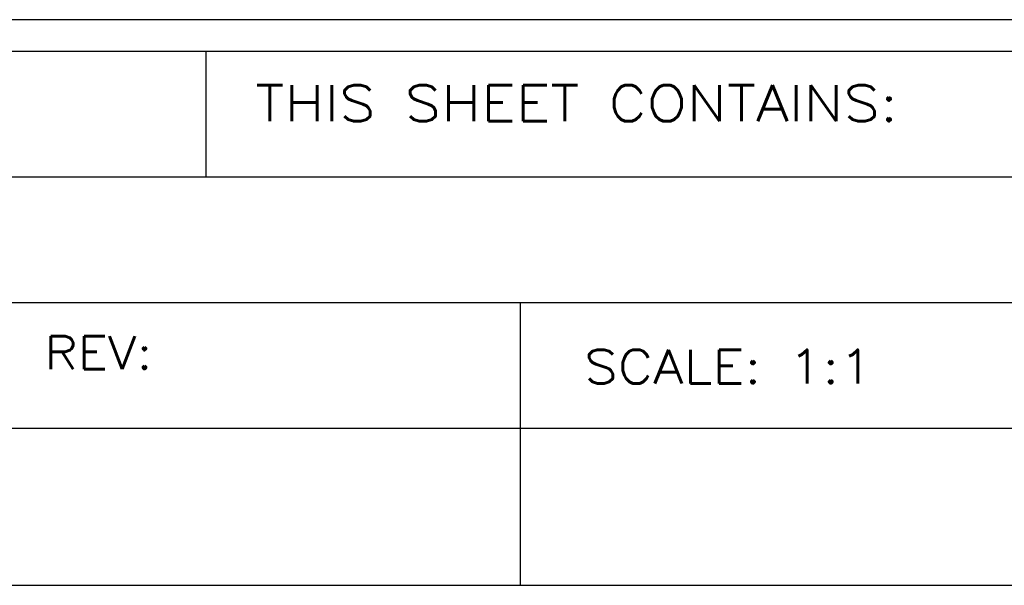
# Model space of a CAD drawing. Header units: inches. Extents: x 3 to 351, y 4 to 271.
# Tile 189 of 256: x 34.302 to 35.869, y 213.505 to 214.405. Entities that reach past the tile are written whole.
import ezdxf
from ezdxf.enums import TextEntityAlignment as Align

# ---------------------------------------------------------------- set-up
doc = ezdxf.new("R2010")
doc.units = ezdxf.units.IN
doc.header["$LTSCALE"] = 0.5
doc.header["$MEASUREMENT"] = 0
doc.layers.add('PLOTVIEW1', color=7, linetype='Continuous')
doc.layers.add('STR_1', color=7, linetype='Continuous')
doc.styles.add('VERO0-Simplex', font='simplex_.ttf')
doc.styles.add('VERO3-RomanS', font='romans__.ttf')

msp = doc.modelspace()

# ---------------------------------------------------------------- linework, layer by layer
at = {"layer": 'PLOTVIEW1', "color": 252, "linetype": 'Continuous'}
for p, q in [((34.5989, 214.1548, 0.0197), (34.5989, 214.3548, 0.0197)), ((31.4159, 214.1548, 0.0197), (38.1259, 214.1548, 0.0197)), ((31.4159, 213.9548, 0.0197), (38.1259, 213.9548, 0.0197)), ((35.0989, 213.5048, 0.0197), (35.0989, 213.9548, 0.0197)), ((31.4159, 213.7548, 0.0197), (38.1259, 213.7548, 0.0197)), ((35.0989, 213.5048, 0.0197), (35.0989, 213.7548, 0.0197)), ((33.5859, 213.5048, 0.0197), (38.1259, 213.5048, 0.0197))]:
    msp.add_line(p, q, dxfattribs=at)
at = {"layer": 'STR_1', "color": 4, "linetype": 'Continuous'}
for p, q in [((31.5209, 214.4048), (38.0209, 214.4048)), ((31.5209, 214.3548), (38.0209, 214.3548))]:
    msp.add_line(p, q, dxfattribs=at)

# ---------------------------------------------------------------- texts
at = {"layer": 'PLOTVIEW1', "color": 7, "linetype": 'Continuous'}
for s, height, style, width, p, p2 in [('THIS SHEET CONTAINS:', 0.057462, 'VERO3-RomanS', 0.999501, (34.6769, 214.2431, 0.0197), (35.6997, 214.2431, 0.0197)), ('REV:', 0.05215, 'VERO3-RomanS', 0.999591, (34.3415, 213.8489, 0.0197), (34.513, 213.8489, 0.0197)), ('SCALE: 1:1', 0.05368, 'VERO0-Simplex', 0.999379, (35.1998, 213.826, 0.0197), (35.6597, 213.826, 0.0197))]:
    msp.add_text(s, height=height, dxfattribs=dict(at, style=style, width=width)).set_placement(p, p2, align=Align.FIT)

doc.saveas('drawing.dxf')
